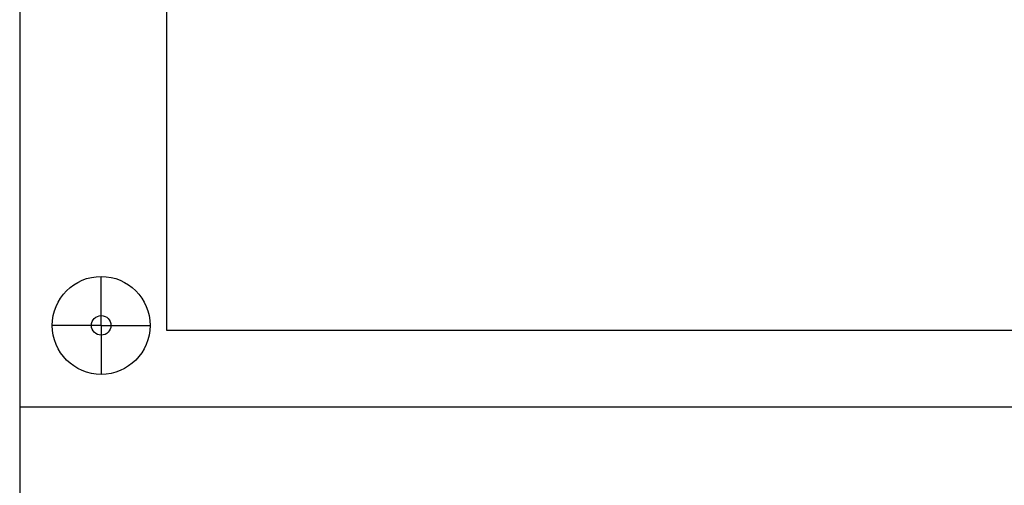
# Model space of a CAD drawing. Header units: centimetres. Extents: x -4250 to -484, y 169 to 6592.
# Tile 6 of 178: x -2766 to -2736, y 267 to 281. Entities that reach past the tile are written whole.
import ezdxf

# ---------------------------------------------------------------- set-up
doc = ezdxf.new("R2010")
doc.units = ezdxf.units.CM
doc.layers.add('1', color=7, linetype='Continuous')

# ---------------------------------------------------------------- blocks, each defined once
blk = doc.blocks.new('108361_568740629')
for q in [(2.5, 4), (1, 2.5), (2.5, 1), (4, 2.5)]:
    blk.add_line((2.5, 2.5), q)
for points in [[(0, 50), (0, 0), (72, 0), (72, 50)], [(4.5, 47.65), (4.5, 2.35), (67.5, 2.35), (67.5, 47.65)]]:
    blk.add_lwpolyline(points, close=True)
for radius in [1.5, 0.3]:
    blk.add_circle((2.5, 2.5), radius)
at = {"flags": 1}
for tag, p in [('BD', (74.741, 16.453)), ('NK', (74.741, 14.461)), ('TYP', (74.741, 12.861)), ('PO', (74.741, 11.323))]:
    blk.add_attdef(tag, p, '', height=1, dxfattribs=at)

msp = doc.modelspace()

# ---------------------------------------------------------------- linework, layer by layer
msp.add_lwpolyline([(-2766.0488, 199.4168), (-2694.0488, 199.4168), (-2694.0488, 394.4168), (-2766.0488, 394.4168)], close=True)

# ---------------------------------------------------------------- block references
at = {"layer": '1'}
msp.add_blockref('108361_568740629', (-2766.0488, 269.4168), dxfattribs=at)

doc.saveas('drawing.dxf')
